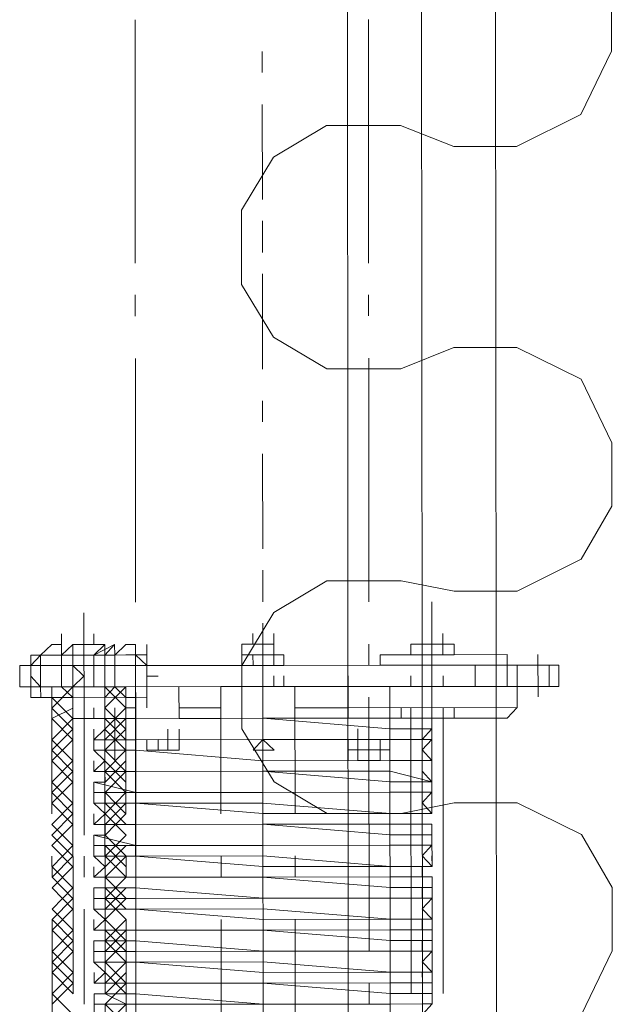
# Model space of a CAD drawing. Header units: inches. Extents: x -5850 to 5646, y 8947 to 13007.
# Tile 81 of 256: x -4414 to -4390, y 10699 to 10738. Entities that reach past the tile are written whole.
import ezdxf

# ---------------------------------------------------------------- set-up
doc = ezdxf.new("R2010")
doc.units = ezdxf.units.IN
doc.header["$MEASUREMENT"] = 0
doc.layers.add('at_Entity', color=7, linetype='Continuous')

msp = doc.modelspace()

# ---------------------------------------------------------------- linework, layer by layer
at = {"layer": 'at_Entity', "color": 1, "lineweight": 20}
for p, q in [((-4400.395, 10400.302), (-4401.375, 11498.12)), ((-4397.444, 10404.949), (-4398.42, 11498.122)), ((-4394.484, 10400.307), (-4395.464, 11498.125)), ((-4390.156, 10736.541), (-4390.158, 10739.073)), ((-4391.38, 10734.003), (-4390.156, 10736.541)), ((-4393.944, 10732.735), (-4391.38, 10734.003)), ((-4401.529, 10733.57), (-4403.647, 10732.302)), ((-4398.574, 10733.573), (-4401.529, 10733.57)), ((-4398.574, 10733.573), (-4396.454, 10732.732)), ((-4396.454, 10732.732), (-4393.944, 10732.735)), ((-4403.647, 10732.302), (-4404.928, 10730.193)), ((-4404.928, 10730.193), (-4404.925, 10727.232)), ((-4404.925, 10727.232), (-4403.641, 10725.125)), ((-4403.641, 10725.125), (-4401.52, 10723.856)), ((-4396.447, 10724.708), (-4398.565, 10723.858)), ((-4393.937, 10724.71), (-4396.447, 10724.708)), ((-4391.371, 10723.447), (-4393.937, 10724.71)), ((-4401.52, 10723.856), (-4398.565, 10723.858)), ((-4390.142, 10720.91), (-4391.371, 10723.447)), ((-4390.14, 10718.379), (-4390.142, 10720.91)), ((-4391.364, 10716.264), (-4390.14, 10718.379)), ((-4393.928, 10714.996), (-4391.364, 10716.264)), ((-4401.513, 10715.407), (-4403.631, 10714.14)), ((-4398.557, 10715.41), (-4401.513, 10715.407)), ((-4398.557, 10715.41), (-4396.438, 10714.994)), ((-4396.438, 10714.994), (-4393.928, 10714.996)), ((-4403.631, 10714.14), (-4404.911, 10712.031)), ((-4404.911, 10712.031), (-4404.909, 10709.493)), ((-4404.909, 10709.493), (-4403.625, 10707.381)), ((-4403.625, 10707.381), (-4401.504, 10706.117)), ((-4396.43, 10706.546), (-4398.549, 10706.12)), ((-4393.921, 10706.548), (-4396.43, 10706.546)), ((-4391.355, 10705.279), (-4393.921, 10706.548)), ((-4401.504, 10706.117), (-4398.549, 10706.12)), ((-4390.126, 10703.172), (-4391.355, 10705.279)), ((-4390.124, 10700.635), (-4390.126, 10703.172)), ((-4391.348, 10698.102), (-4390.124, 10700.635))]:
    msp.add_line(p, q, dxfattribs=at)
at = {"layer": 'at_Entity', "color": 7, "lineweight": 20}
for p, q in [((-4409.164, 10728.076), (-4409.172, 10737.79)), ((-4399.851, 10728.084), (-4399.86, 10737.798)), ((-4409.162, 10725.962), (-4409.163, 10726.81)), ((-4399.849, 10725.971), (-4399.85, 10726.818)), ((-4409.152, 10714.559), (-4409.16, 10724.273)), ((-4399.839, 10714.567), (-4399.848, 10724.281)), ((-4397.719, 10712.879), (-4397.719, 10713.303)), ((-4396.882, 10712.88), (-4396.882, 10713.304)), ((-4404.466, 10712.873), (-4404.466, 10713.297)), ((-4404.076, 10712.873), (-4404.076, 10713.297)), ((-4403.63, 10712.874), (-4403.63, 10713.298)), ((-4403.63, 10712.874), (-4403.63, 10713.298)), ((-4403.63, 10712.874), (-4403.63, 10713.298)), ((-4412.496, 10712.866), (-4412.942, 10712.442)), ((-4412.496, 10712.866), (-4412.106, 10712.866)), ((-4412.106, 10712.866), (-4412.105, 10712.443)), ((-4411.66, 10712.867), (-4410.377, 10712.868)), ((-4411.213, 10712.867), (-4411.66, 10712.867)), ((-4411.659, 10712.025), (-4411.66, 10712.867)), ((-4410.823, 10712.867), (-4411.213, 10712.867)), ((-4410.377, 10712.868), (-4410.377, 10712.444)), ((-4409.986, 10712.444), (-4409.541, 10712.869)), ((-4409.541, 10712.869), (-4409.15, 10712.869)), ((-4409.15, 10712.869), (-4409.15, 10712.445)), ((-4409.149, 10712.027), (-4409.15, 10712.869)), ((-4404.912, 10712.873), (-4403.63, 10712.874)), ((-4404.911, 10712.031), (-4404.912, 10712.873)), ((-4404.076, 10712.873), (-4404.466, 10712.873)), ((-4403.63, 10712.874), (-4404.076, 10712.873)), ((-4403.63, 10712.874), (-4404.076, 10712.873)), ((-4403.629, 10712.45), (-4403.63, 10712.874)), ((-4403.63, 10712.874), (-4403.629, 10712.45)), ((-4399.837, 10712.035), (-4399.838, 10712.877)), ((-4398.164, 10712.455), (-4398.165, 10712.879)), ((-4398.164, 10712.455), (-4398.165, 10712.879)), ((-4398.165, 10712.879), (-4397.719, 10712.879)), ((-4397.719, 10712.879), (-4397.328, 10712.88)), ((-4396.882, 10712.88), (-4397.719, 10712.879)), ((-4397.719, 10712.879), (-4396.882, 10712.88)), ((-4397.718, 10712.455), (-4397.719, 10712.879)), ((-4397.718, 10712.455), (-4397.719, 10712.879)), ((-4397.328, 10712.456), (-4397.328, 10712.88)), ((-4396.882, 10712.456), (-4396.882, 10712.88)), ((-4396.882, 10712.88), (-4396.436, 10712.88)), ((-4396.436, 10712.88), (-4396.436, 10712.457)), ((-4412.942, 10712.442), (-4413.332, 10712.441)), ((-4413.332, 10712.441), (-4413.331, 10711.176)), ((-4412.941, 10712.024), (-4412.942, 10712.442)), ((-4412.942, 10712.442), (-4412.496, 10712.442)), ((-4412.941, 10712.024), (-4412.942, 10712.442)), ((-4412.496, 10712.442), (-4411.659, 10712.443)), ((-4412.105, 10712.443), (-4411.659, 10712.443)), ((-4412.105, 10712.024), (-4412.105, 10712.443)), ((-4412.105, 10712.024), (-4412.105, 10712.443)), ((-4411.659, 10712.443), (-4410.377, 10712.444)), ((-4411.659, 10712.443), (-4411.659, 10712.025)), ((-4410.823, 10712.444), (-4410.822, 10712.025)), ((-4410.376, 10712.026), (-4410.377, 10712.444)), ((-4410.377, 10712.444), (-4409.986, 10712.444)), ((-4410.376, 10712.026), (-4410.377, 10712.444)), ((-4410.377, 10712.444), (-4410.376, 10712.026)), ((-4410.376, 10712.026), (-4410.377, 10712.444)), ((-4409.986, 10712.444), (-4409.54, 10712.445)), ((-4409.986, 10712.026), (-4409.986, 10712.444)), ((-4409.54, 10712.445), (-4409.15, 10712.445)), ((-4409.15, 10712.445), (-4408.704, 10712.446)), ((-4409.15, 10712.445), (-4408.703, 10712.027)), ((-4409.149, 10712.027), (-4409.15, 10712.445)), ((-4408.704, 10712.446), (-4408.703, 10712.027)), ((-4403.629, 10712.45), (-4404.912, 10712.449)), ((-4404.911, 10712.031), (-4404.912, 10712.449)), ((-4404.911, 10712.031), (-4404.912, 10712.449)), ((-4404.466, 10712.449), (-4404.465, 10712.031)), ((-4403.629, 10712.45), (-4403.629, 10712.032)), ((-4403.629, 10712.032), (-4403.629, 10712.45)), ((-4403.629, 10712.45), (-4403.239, 10712.45)), ((-4403.238, 10712.032), (-4403.239, 10712.45)), ((-4403.239, 10712.45), (-4403.238, 10712.032)), ((-4403.238, 10712.032), (-4403.239, 10712.45)), ((-4397.718, 10712.455), (-4399.391, 10712.454)), ((-4399.391, 10712.454), (-4399.391, 10712.036)), ((-4399.391, 10712.036), (-4399.391, 10712.454)), ((-4398.164, 10712.455), (-4397.718, 10712.455)), ((-4397.718, 10712.455), (-4396.436, 10712.457)), ((-4397.718, 10712.455), (-4397.328, 10712.456)), ((-4397.328, 10712.456), (-4397.718, 10712.455)), ((-4396.436, 10712.457), (-4397.328, 10712.456)), ((-4396.436, 10712.457), (-4397.328, 10712.456)), ((-4397.328, 10712.456), (-4397.327, 10712.037)), ((-4397.327, 10712.037), (-4397.328, 10712.456)), ((-4394.317, 10712.458), (-4396.436, 10712.457)), ((-4394.316, 10712.04), (-4394.317, 10712.458)), ((-4394.316, 10712.04), (-4394.317, 10712.458)), ((-4413.332, 10712.023), (-4413.778, 10712.023)), ((-4413.778, 10712.023), (-4413.777, 10711.175)), ((-4413.332, 10712.023), (-4412.941, 10712.024)), ((-4412.941, 10712.024), (-4413.332, 10712.023)), ((-4413.331, 10711.599), (-4413.332, 10712.023)), ((-4413.332, 10712.023), (-4413.331, 10711.176)), ((-4412.941, 10711.176), (-4412.941, 10712.024)), ((-4412.941, 10712.024), (-4412.941, 10711.176)), ((-4412.105, 10712.024), (-4412.941, 10712.024)), ((-4412.941, 10712.024), (-4412.941, 10711.176)), ((-4411.659, 10712.025), (-4412.105, 10712.024)), ((-4412.105, 10712.024), (-4411.659, 10712.025)), ((-4411.659, 10712.025), (-4410.376, 10712.026)), ((-4411.659, 10712.025), (-4410.376, 10712.026)), ((-4411.658, 10711.177), (-4411.659, 10712.025)), ((-4411.659, 10712.025), (-4411.658, 10711.177)), ((-4409.986, 10712.026), (-4410.822, 10712.025)), ((-4410.822, 10712.025), (-4410.822, 10711.178)), ((-4410.822, 10712.025), (-4410.822, 10711.178)), ((-4410.376, 10712.026), (-4409.986, 10712.026)), ((-4404.911, 10712.031), (-4409.986, 10712.026)), ((-4408.703, 10712.027), (-4409.149, 10712.027)), ((-4409.149, 10712.027), (-4409.149, 10711.179)), ((-4408.703, 10712.027), (-4408.703, 10711.604)), ((-4408.703, 10712.027), (-4408.703, 10711.18)), ((-4408.703, 10712.027), (-4408.703, 10711.18)), ((-4403.238, 10712.032), (-4404.911, 10712.031)), ((-4404.465, 10712.031), (-4404.911, 10712.031)), ((-4403.629, 10712.032), (-4404.465, 10712.031)), ((-4403.238, 10712.032), (-4403.629, 10712.032)), ((-4399.391, 10712.036), (-4403.238, 10712.032)), ((-4399.391, 10712.036), (-4398.164, 10712.037)), ((-4398.164, 10712.037), (-4397.327, 10712.037)), ((-4396.045, 10712.039), (-4397.327, 10712.037)), ((-4395.599, 10712.039), (-4397.327, 10712.037)), ((-4395.599, 10712.039), (-4396.045, 10712.039)), ((-4395.598, 10711.191), (-4395.599, 10712.039)), ((-4395.599, 10712.039), (-4395.208, 10712.039)), ((-4394.762, 10712.04), (-4395.208, 10712.039)), ((-4394.762, 10711.192), (-4394.762, 10712.04)), ((-4394.762, 10712.04), (-4394.316, 10712.04)), ((-4393.089, 10712.041), (-4394.316, 10712.04)), ((-4393.925, 10711.193), (-4393.926, 10712.041)), ((-4392.253, 10712.042), (-4393.089, 10712.041)), ((-4392.643, 10711.194), (-4392.643, 10712.042)), ((-4392.252, 10711.194), (-4392.253, 10712.042)), ((-4412.941, 10711.176), (-4413.331, 10711.599)), ((-4412.104, 10711.177), (-4412.105, 10711.6)), ((-4412.104, 10711.177), (-4412.105, 10711.6)), ((-4412.104, 10711.177), (-4412.105, 10711.6)), ((-4411.658, 10711.177), (-4411.658, 10711.601)), ((-4410.822, 10711.178), (-4410.822, 10711.602)), ((-4410.376, 10711.178), (-4410.376, 10711.602)), ((-4410.376, 10711.178), (-4410.376, 10711.602)), ((-4410.376, 10711.178), (-4410.376, 10711.602)), ((-4410.376, 10711.178), (-4410.376, 10711.602)), ((-4408.703, 10711.18), (-4408.703, 10711.604)), ((-4408.703, 10711.604), (-4408.257, 10711.604)), ((-4408.257, 10711.604), (-4408.703, 10711.604)), ((-4408.703, 10711.604), (-4408.703, 10711.18)), ((-4408.703, 10711.18), (-4408.703, 10711.604)), ((-4404.911, 10711.183), (-4404.911, 10711.607)), ((-4404.911, 10711.183), (-4404.911, 10711.607)), ((-4403.628, 10711.184), (-4403.628, 10711.608)), ((-4403.628, 10711.184), (-4403.628, 10711.608)), ((-4403.238, 10711.185), (-4403.238, 10711.608)), ((-4400.673, 10711.187), (-4400.673, 10711.611)), ((-4400.673, 10711.187), (-4400.673, 10711.611)), ((-4398.163, 10711.189), (-4398.164, 10711.613)), ((-4397.327, 10711.19), (-4397.327, 10711.614)), ((-4396.881, 10711.19), (-4396.881, 10711.614)), ((-4413.331, 10711.176), (-4413.777, 10711.175)), ((-4413.331, 10711.176), (-4413.331, 10710.752)), ((-4412.941, 10711.176), (-4413.331, 10711.176)), ((-4412.104, 10711.177), (-4412.941, 10711.176)), ((-4412.941, 10711.176), (-4412.94, 10710.752)), ((-4412.94, 10710.752), (-4412.941, 10711.176)), ((-4411.658, 10711.177), (-4412.495, 10711.176)), ((-4412.49, 10706.107), (-4412.495, 10711.176)), ((-4411.658, 10711.177), (-4412.104, 10711.177)), ((-4411.658, 10711.177), (-4412.104, 10711.177)), ((-4411.658, 10711.177), (-4412.104, 10711.177)), ((-4411.658, 10711.177), (-4410.822, 10711.178)), ((-4411.658, 10711.177), (-4411.657, 10709.911)), ((-4411.658, 10711.177), (-4411.657, 10709.911)), ((-4411.657, 10709.911), (-4411.658, 10711.177)), ((-4410.822, 10711.178), (-4410.376, 10711.178)), ((-4409.985, 10711.179), (-4410.376, 10711.178)), ((-4410.376, 10711.178), (-4409.985, 10711.179)), ((-4409.985, 10711.179), (-4410.376, 10711.178)), ((-4410.376, 10711.178), (-4410.374, 10709.912)), ((-4410.376, 10711.178), (-4410.374, 10709.912)), ((-4410.376, 10711.178), (-4410.374, 10709.912)), ((-4409.985, 10711.179), (-4409.539, 10711.179)), ((-4409.539, 10711.179), (-4409.985, 10711.179)), ((-4404.465, 10711.183), (-4409.539, 10711.179)), ((-4409.535, 10706.11), (-4409.539, 10711.179)), ((-4409.149, 10711.179), (-4404.074, 10711.184)), ((-4409.124, 10683.303), (-4409.149, 10711.179)), ((-4409.148, 10709.913), (-4409.149, 10711.179)), ((-4409.148, 10710.755), (-4409.149, 10711.179)), ((-4408.703, 10711.18), (-4408.702, 10710.756)), ((-4408.702, 10710.756), (-4408.703, 10711.18)), ((-4405.301, 10711.183), (-4407.42, 10711.181)), ((-4407.42, 10711.181), (-4404.911, 10711.183)), ((-4407.42, 10711.181), (-4407.419, 10709.915)), ((-4405.747, 10711.182), (-4405.301, 10711.183)), ((-4405.743, 10706.113), (-4405.747, 10711.182)), ((-4405.301, 10711.183), (-4403.238, 10711.185)), ((-4405.301, 10711.183), (-4404.911, 10711.183)), ((-4404.911, 10711.183), (-4403.238, 10711.185)), ((-4404.465, 10711.183), (-4399.39, 10711.188)), ((-4404.074, 10711.184), (-4403.628, 10711.184)), ((-4399, 10711.188), (-4403.628, 10711.184)), ((-4400.673, 10711.187), (-4403.628, 10711.184)), ((-4403.238, 10711.185), (-4403.628, 10711.184)), ((-4403.238, 10711.185), (-4400.673, 10711.187)), ((-4403.238, 10711.185), (-4402.792, 10711.185)), ((-4402.787, 10706.116), (-4402.792, 10711.185)), ((-4393.925, 10711.193), (-4400.673, 10711.187)), ((-4399, 10711.188), (-4400.673, 10711.187)), ((-4400.672, 10710.339), (-4400.673, 10711.187)), ((-4398.163, 10711.189), (-4399.39, 10711.188)), ((-4394.315, 10711.193), (-4399, 10711.188)), ((-4399, 10711.188), (-4398.999, 10709.923)), ((-4398.975, 10683.312), (-4399, 10711.188)), ((-4398.554, 10711.189), (-4396.434, 10711.191)), ((-4398.554, 10711.189), (-4396.434, 10711.191)), ((-4397.327, 10711.19), (-4398.163, 10711.189)), ((-4396.044, 10711.191), (-4397.327, 10711.19)), ((-4397.327, 10711.19), (-4395.598, 10711.191)), ((-4395.598, 10711.191), (-4396.044, 10711.191)), ((-4395.208, 10711.192), (-4395.598, 10711.191)), ((-4394.762, 10711.192), (-4395.208, 10711.192)), ((-4394.315, 10711.193), (-4394.762, 10711.192)), ((-4393.089, 10711.194), (-4394.315, 10711.193)), ((-4394.315, 10711.193), (-4393.925, 10711.193)), ((-4393.924, 10710.345), (-4393.925, 10711.193)), ((-4392.252, 10711.194), (-4393.089, 10711.194)), ((-4413.331, 10710.752), (-4412.94, 10710.752)), ((-4412.494, 10710.753), (-4412.94, 10710.752)), ((-4412.494, 10710.753), (-4412.94, 10710.752)), ((-4412.494, 10710.329), (-4412.494, 10710.753)), ((-4409.148, 10710.755), (-4409.539, 10710.755)), ((-4408.702, 10710.756), (-4409.148, 10710.755)), ((-4409.148, 10710.755), (-4409.148, 10710.332)), ((-4409.139, 10700.618), (-4409.148, 10710.755)), ((-4400.672, 10710.339), (-4400.672, 10710.763)), ((-4399.827, 10700.626), (-4399.836, 10710.764)), ((-4411.657, 10709.911), (-4411.657, 10710.329)), ((-4411.657, 10709.911), (-4411.657, 10710.329)), ((-4411.657, 10709.911), (-4411.657, 10710.329)), ((-4411.657, 10709.911), (-4411.657, 10710.329)), ((-4411.657, 10709.911), (-4411.657, 10710.329)), ((-4411.657, 10709.911), (-4411.657, 10710.329)), ((-4410.821, 10709.912), (-4410.821, 10710.33)), ((-4410.821, 10709.912), (-4410.821, 10710.33)), ((-4410.374, 10709.912), (-4410.375, 10710.331)), ((-4410.374, 10709.912), (-4410.375, 10710.331)), ((-4410.374, 10709.912), (-4410.375, 10710.331)), ((-4410.374, 10709.912), (-4410.375, 10710.331)), ((-4410.374, 10709.912), (-4410.375, 10710.331)), ((-4410.374, 10709.912), (-4410.375, 10710.331)), ((-4409.984, 10709.913), (-4409.984, 10710.331)), ((-4409.984, 10709.913), (-4409.984, 10710.331)), ((-4409.148, 10710.332), (-4409.538, 10710.331)), ((-4409.538, 10709.913), (-4409.538, 10710.331)), ((-4409.538, 10709.913), (-4409.538, 10710.331)), ((-4409.148, 10709.913), (-4409.148, 10710.332)), ((-4407.419, 10710.333), (-4405.746, 10710.335)), ((-4402.791, 10710.337), (-4400.672, 10710.339)), ((-4393.924, 10710.345), (-4400.672, 10710.339)), ((-4400.672, 10710.339), (-4400.671, 10709.921)), ((-4400.672, 10710.339), (-4400.671, 10709.921)), ((-4398.999, 10709.923), (-4398.999, 10710.341)), ((-4398.552, 10709.923), (-4398.553, 10710.341)), ((-4398.162, 10709.923), (-4398.162, 10710.342)), ((-4396.879, 10709.924), (-4396.88, 10710.343)), ((-4396.879, 10709.924), (-4396.88, 10710.343)), ((-4396.433, 10709.925), (-4396.434, 10710.343)), ((-4394.314, 10709.927), (-4393.924, 10710.345)), ((-4411.657, 10709.911), (-4410.374, 10709.912)), ((-4410.374, 10709.912), (-4411.657, 10709.911)), ((-4411.647, 10698.926), (-4411.657, 10709.911)), ((-4411.647, 10698.926), (-4411.657, 10709.911)), ((-4409.984, 10709.913), (-4410.821, 10709.912)), ((-4409.984, 10709.913), (-4410.821, 10709.912)), ((-4409.984, 10709.913), (-4410.821, 10709.912)), ((-4410.374, 10709.912), (-4410.821, 10709.912)), ((-4410.374, 10709.912), (-4410.365, 10698.927)), ((-4410.374, 10709.912), (-4410.365, 10698.927)), ((-4410.374, 10709.489), (-4410.374, 10709.912)), ((-4409.984, 10709.913), (-4409.983, 10709.065)), ((-4409.983, 10709.065), (-4409.984, 10709.913)), ((-4409.538, 10709.913), (-4409.984, 10709.913)), ((-4409.538, 10709.913), (-4409.984, 10709.913)), ((-4409.984, 10709.913), (-4409.538, 10709.913)), ((-4409.538, 10709.913), (-4409.148, 10709.913)), ((-4409.148, 10709.913), (-4409.538, 10709.913)), ((-4409.538, 10709.913), (-4409.537, 10709.065)), ((-4409.538, 10709.913), (-4409.537, 10709.065)), ((-4409.538, 10709.913), (-4409.148, 10709.913)), ((-4409.148, 10709.913), (-4404.073, 10709.918)), ((-4409.148, 10709.913), (-4404.073, 10709.918)), ((-4404.073, 10709.918), (-4409.148, 10709.913)), ((-4407.419, 10709.915), (-4405.746, 10709.916)), ((-4398.999, 10709.923), (-4404.073, 10709.918)), ((-4404.073, 10709.918), (-4398.998, 10709.499)), ((-4398.998, 10709.499), (-4404.073, 10709.918)), ((-4400.671, 10709.921), (-4402.79, 10709.919)), ((-4400.671, 10709.921), (-4398.552, 10709.923)), ((-4397.716, 10709.924), (-4398.999, 10709.923)), ((-4398.552, 10709.923), (-4397.326, 10709.924)), ((-4398.162, 10709.923), (-4398.552, 10709.923)), ((-4398.162, 10709.923), (-4398.552, 10709.923)), ((-4398.162, 10709.923), (-4396.433, 10709.925)), ((-4398.162, 10709.923), (-4396.879, 10709.924)), ((-4398.152, 10698.938), (-4398.162, 10709.923)), ((-4397.716, 10709.924), (-4397.326, 10709.924)), ((-4397.326, 10709.924), (-4394.314, 10709.927)), ((-4397.325, 10709.5), (-4397.326, 10709.924)), ((-4397.326, 10709.924), (-4397.325, 10709.5)), ((-4396.433, 10709.925), (-4396.879, 10709.924)), ((-4396.879, 10709.924), (-4396.87, 10698.939)), ((-4410.82, 10709.064), (-4410.374, 10709.489)), ((-4410.82, 10709.064), (-4410.82, 10709.488)), ((-4409.983, 10709.065), (-4409.984, 10709.489)), ((-4409.983, 10709.065), (-4409.984, 10709.489)), ((-4409.983, 10709.065), (-4409.984, 10709.489)), ((-4409.983, 10709.065), (-4409.984, 10709.489)), ((-4409.537, 10709.065), (-4409.538, 10709.489)), ((-4409.537, 10709.065), (-4409.538, 10709.489)), ((-4409.537, 10709.065), (-4409.538, 10709.489)), ((-4409.537, 10709.065), (-4409.538, 10709.489)), ((-4407.864, 10709.067), (-4407.865, 10709.491)), ((-4407.864, 10709.067), (-4407.865, 10709.491)), ((-4407.418, 10709.067), (-4407.419, 10709.491)), ((-4407.418, 10709.067), (-4407.419, 10709.491)), ((-4407.418, 10709.067), (-4407.419, 10709.491)), ((-4400.28, 10709.074), (-4400.281, 10709.498)), ((-4398.998, 10709.499), (-4397.325, 10709.5)), ((-4397.325, 10709.5), (-4398.998, 10709.499)), ((-4397.325, 10709.5), (-4397.715, 10709.076)), ((-4397.325, 10709.076), (-4397.325, 10709.5)), ((-4409.983, 10709.065), (-4410.82, 10709.064)), ((-4410.82, 10709.064), (-4409.983, 10709.065)), ((-4410.374, 10709.065), (-4410.82, 10709.064)), ((-4410.819, 10708.646), (-4410.82, 10709.064)), ((-4410.373, 10708.647), (-4410.374, 10709.065)), ((-4409.537, 10709.065), (-4409.983, 10709.065)), ((-4409.983, 10709.065), (-4409.983, 10708.647)), ((-4409.983, 10709.065), (-4409.537, 10709.065)), ((-4409.537, 10709.065), (-4409.147, 10709.066)), ((-4409.147, 10709.066), (-4409.537, 10709.065)), ((-4409.537, 10708.647), (-4409.537, 10709.065)), ((-4409.147, 10709.066), (-4404.072, 10709.07)), ((-4404.072, 10709.07), (-4409.147, 10709.066)), ((-4407.418, 10709.067), (-4408.701, 10709.066)), ((-4408.701, 10709.066), (-4407.418, 10709.067)), ((-4408.701, 10709.066), (-4408.255, 10709.067)), ((-4408.7, 10708.648), (-4408.701, 10709.066)), ((-4408.255, 10709.067), (-4408.254, 10708.648)), ((-4407.864, 10709.067), (-4407.864, 10708.649)), ((-4407.864, 10709.067), (-4407.864, 10708.649)), ((-4407.864, 10708.649), (-4407.864, 10709.067)), ((-4407.864, 10708.649), (-4407.864, 10709.067)), ((-4407.418, 10709.067), (-4407.418, 10708.649)), ((-4407.418, 10708.649), (-4407.418, 10709.067)), ((-4407.418, 10709.067), (-4407.418, 10708.649)), ((-4407.418, 10708.649), (-4407.418, 10709.067)), ((-4404.072, 10709.07), (-4404.462, 10708.652)), ((-4404.072, 10709.07), (-4398.998, 10709.075)), ((-4398.998, 10709.075), (-4404.072, 10709.07)), ((-4403.626, 10708.653), (-4404.072, 10709.07)), ((-4400.671, 10709.073), (-4400.67, 10708.231)), ((-4400.671, 10709.073), (-4400.67, 10708.231)), ((-4399.388, 10709.075), (-4400.28, 10709.074)), ((-4399.388, 10709.075), (-4400.28, 10709.074)), ((-4400.28, 10708.656), (-4400.28, 10709.074)), ((-4400.28, 10709.074), (-4400.28, 10708.232)), ((-4400.28, 10708.656), (-4400.28, 10709.074)), ((-4400.28, 10708.656), (-4400.28, 10709.074)), ((-4400.28, 10708.656), (-4400.28, 10709.074)), ((-4400.28, 10708.656), (-4400.28, 10709.074)), ((-4400.28, 10708.656), (-4400.28, 10709.074)), ((-4399.388, 10708.656), (-4399.388, 10709.075)), ((-4399.388, 10708.656), (-4399.388, 10709.075)), ((-4398.998, 10709.075), (-4397.325, 10709.076)), ((-4397.325, 10709.076), (-4398.998, 10709.075)), ((-4397.715, 10709.076), (-4397.325, 10709.076)), ((-4397.325, 10709.076), (-4397.715, 10708.658)), ((-4409.146, 10708.648), (-4410.819, 10708.646)), ((-4410.819, 10708.646), (-4409.983, 10708.647)), ((-4410.819, 10708.646), (-4410.373, 10708.647)), ((-4410.373, 10708.223), (-4410.819, 10708.646)), ((-4409.983, 10708.647), (-4409.537, 10708.647)), ((-4409.537, 10708.647), (-4409.146, 10708.648)), ((-4409.146, 10708.648), (-4404.072, 10708.228)), ((-4404.072, 10708.228), (-4409.146, 10708.648)), ((-4407.418, 10708.649), (-4408.7, 10708.648)), ((-4408.7, 10708.648), (-4407.418, 10708.649)), ((-4408.254, 10708.648), (-4408.7, 10708.648)), ((-4404.462, 10708.652), (-4403.626, 10708.653)), ((-4400.28, 10708.656), (-4400.28, 10708.232)), ((-4399.388, 10708.656), (-4399.834, 10708.656)), ((-4399.834, 10708.656), (-4399.388, 10708.656)), ((-4399.388, 10708.656), (-4399.387, 10708.233)), ((-4399.387, 10708.233), (-4399.388, 10708.656)), ((-4397.715, 10708.658), (-4397.324, 10708.234)), ((-4397.324, 10708.234), (-4397.324, 10708.658)), ((-4410.819, 10707.799), (-4410.373, 10708.223)), ((-4410.819, 10707.799), (-4410.819, 10708.222)), ((-4404.072, 10708.228), (-4398.997, 10708.233)), ((-4398.997, 10708.233), (-4404.072, 10708.228)), ((-4399.387, 10708.233), (-4400.28, 10708.232)), ((-4399.387, 10708.233), (-4400.28, 10708.232)), ((-4398.997, 10708.233), (-4397.324, 10708.234)), ((-4397.324, 10708.234), (-4398.997, 10708.233)), ((-4397.324, 10708.234), (-4397.714, 10708.234)), ((-4397.714, 10708.234), (-4397.714, 10707.81)), ((-4409.146, 10707.8), (-4404.071, 10707.805)), ((-4409.146, 10707.8), (-4404.071, 10707.805)), ((-4398.997, 10707.809), (-4404.071, 10707.805)), ((-4404.071, 10707.805), (-4398.996, 10707.385)), ((-4398.997, 10707.809), (-4397.323, 10707.387)), ((-4397.714, 10707.81), (-4397.323, 10707.387)), ((-4397.323, 10707.387), (-4397.324, 10707.811)), ((-4410.819, 10707.799), (-4409.146, 10707.8)), ((-4409.146, 10707.8), (-4410.819, 10707.799)), ((-4410.373, 10707.799), (-4410.819, 10707.799)), ((-4410.372, 10707.375), (-4410.373, 10707.799)), ((-4410.818, 10707.375), (-4409.145, 10706.958)), ((-4410.818, 10707.375), (-4410.818, 10706.956)), ((-4410.818, 10707.375), (-4410.372, 10707.375)), ((-4397.323, 10707.387), (-4398.996, 10707.385)), ((-4397.323, 10707.387), (-4397.714, 10707.386)), ((-4397.714, 10707.386), (-4397.713, 10706.968)), ((-4397.323, 10706.969), (-4397.323, 10707.387)), ((-4409.145, 10706.958), (-4410.818, 10706.956)), ((-4410.372, 10706.957), (-4410.818, 10706.956)), ((-4410.817, 10706.533), (-4410.818, 10706.956)), ((-4410.371, 10706.533), (-4410.372, 10706.957)), ((-4409.145, 10706.958), (-4404.07, 10706.962)), ((-4404.07, 10706.962), (-4409.145, 10706.958)), ((-4404.07, 10706.962), (-4398.996, 10706.967)), ((-4398.996, 10706.967), (-4404.07, 10706.962)), ((-4398.996, 10706.967), (-4397.323, 10706.969)), ((-4397.323, 10706.969), (-4398.996, 10706.967)), ((-4397.713, 10706.968), (-4397.323, 10706.969)), ((-4397.323, 10706.969), (-4397.713, 10706.544)), ((-4410.817, 10706.533), (-4409.145, 10706.534)), ((-4409.145, 10706.534), (-4410.817, 10706.533)), ((-4410.817, 10706.533), (-4410.371, 10706.533)), ((-4410.371, 10706.109), (-4410.817, 10706.533)), ((-4409.145, 10706.534), (-4404.07, 10706.539)), ((-4409.145, 10706.534), (-4404.07, 10706.115)), ((-4404.07, 10706.539), (-4398.995, 10706.119)), ((-4397.713, 10706.544), (-4397.322, 10706.121)), ((-4397.322, 10706.121), (-4397.323, 10706.545)), ((-4410.817, 10705.685), (-4410.817, 10706.109)), ((-4410.817, 10705.685), (-4410.371, 10706.109)), ((-4398.995, 10706.119), (-4404.07, 10706.115)), ((-4398.995, 10706.119), (-4397.322, 10706.121)), ((-4397.322, 10706.121), (-4398.995, 10706.119)), ((-4397.322, 10706.121), (-4397.713, 10706.121)), ((-4397.713, 10706.121), (-4397.712, 10705.697)), ((-4410.817, 10705.685), (-4409.144, 10705.687)), ((-4409.144, 10705.687), (-4410.817, 10705.685)), ((-4410.371, 10705.685), (-4410.817, 10705.685)), ((-4410.37, 10705.262), (-4410.371, 10705.685)), ((-4409.144, 10705.687), (-4404.069, 10705.691)), ((-4404.069, 10705.691), (-4409.144, 10705.687)), ((-4398.995, 10705.696), (-4404.069, 10705.691)), ((-4404.069, 10705.691), (-4398.994, 10705.272)), ((-4398.995, 10705.696), (-4397.322, 10705.697)), ((-4397.712, 10705.697), (-4397.322, 10705.697)), ((-4397.321, 10705.273), (-4397.322, 10705.697)), ((-4410.816, 10705.261), (-4410.37, 10705.262)), ((-4410.816, 10705.261), (-4409.143, 10704.844)), ((-4410.816, 10705.261), (-4410.816, 10704.843)), ((-4398.994, 10705.272), (-4397.321, 10705.273)), ((-4397.321, 10705.273), (-4397.712, 10705.273)), ((-4397.712, 10705.273), (-4397.711, 10704.855)), ((-4397.321, 10704.855), (-4397.321, 10705.273)), ((-4409.143, 10704.844), (-4410.816, 10704.843)), ((-4410.816, 10704.419), (-4410.816, 10704.843)), ((-4410.37, 10704.843), (-4410.816, 10704.843)), ((-4410.369, 10704.42), (-4410.37, 10704.843)), ((-4409.143, 10704.844), (-4404.069, 10704.849)), ((-4404.069, 10704.849), (-4409.143, 10704.844)), ((-4404.069, 10704.849), (-4398.994, 10704.854)), ((-4398.994, 10704.854), (-4404.069, 10704.849)), ((-4398.994, 10704.854), (-4397.321, 10704.855)), ((-4397.321, 10704.855), (-4398.994, 10704.854)), ((-4397.711, 10704.855), (-4397.321, 10704.855)), ((-4397.321, 10704.855), (-4397.711, 10704.431)), ((-4412.488, 10703.576), (-4412.489, 10704.418)), ((-4410.816, 10704.419), (-4409.143, 10704.421)), ((-4409.143, 10704.421), (-4410.816, 10704.419)), ((-4410.816, 10704.419), (-4410.369, 10704.42)), ((-4410.369, 10703.996), (-4410.816, 10704.419)), ((-4409.532, 10703.578), (-4409.533, 10704.42)), ((-4404.068, 10704.425), (-4409.143, 10704.421)), ((-4409.143, 10704.421), (-4404.068, 10704.001)), ((-4405.74, 10703.582), (-4405.741, 10704.424)), ((-4404.068, 10704.425), (-4398.993, 10704.006)), ((-4402.785, 10703.584), (-4402.786, 10704.426)), ((-4397.711, 10704.431), (-4397.32, 10704.007)), ((-4397.32, 10704.007), (-4397.321, 10704.431)), ((-4410.815, 10703.577), (-4410.369, 10703.996)), ((-4410.815, 10703.577), (-4410.815, 10703.995)), ((-4398.993, 10704.006), (-4404.068, 10704.001)), ((-4398.993, 10704.006), (-4397.32, 10704.007)), ((-4397.32, 10704.007), (-4398.993, 10704.006)), ((-4397.32, 10704.007), (-4397.711, 10704.007)), ((-4397.711, 10704.007), (-4397.71, 10703.589)), ((-4410.815, 10703.577), (-4409.142, 10703.579)), ((-4409.142, 10703.579), (-4410.815, 10703.577)), ((-4410.369, 10703.578), (-4410.815, 10703.577)), ((-4410.368, 10703.154), (-4410.369, 10703.578)), ((-4409.142, 10703.579), (-4404.067, 10703.583)), ((-4409.142, 10703.579), (-4404.067, 10703.583)), ((-4398.993, 10703.588), (-4404.067, 10703.583)), ((-4404.067, 10703.583), (-4398.992, 10703.164)), ((-4398.993, 10703.588), (-4397.32, 10703.589)), ((-4397.71, 10703.589), (-4397.32, 10703.589)), ((-4397.32, 10703.165), (-4397.32, 10703.589)), ((-4410.814, 10703.153), (-4409.142, 10703.155)), ((-4410.814, 10703.153), (-4410.368, 10703.154)), ((-4410.814, 10703.153), (-4410.814, 10702.73)), ((-4409.142, 10703.155), (-4404.067, 10702.736)), ((-4398.992, 10703.164), (-4397.32, 10703.165)), ((-4397.32, 10703.165), (-4397.71, 10703.165)), ((-4397.71, 10703.165), (-4397.71, 10702.741)), ((-4397.319, 10702.742), (-4397.32, 10703.165)), ((-4410.814, 10702.73), (-4409.141, 10702.731)), ((-4410.814, 10702.306), (-4410.814, 10702.73)), ((-4410.368, 10702.73), (-4410.814, 10702.73)), ((-4410.368, 10702.306), (-4410.368, 10702.73)), ((-4404.067, 10702.736), (-4409.141, 10702.731)), ((-4404.067, 10702.736), (-4398.992, 10702.74)), ((-4398.992, 10702.74), (-4404.067, 10702.736)), ((-4398.992, 10702.74), (-4397.319, 10702.742)), ((-4397.319, 10702.742), (-4398.992, 10702.74)), ((-4397.71, 10702.741), (-4397.319, 10702.742)), ((-4397.319, 10702.742), (-4397.709, 10702.317)), ((-4410.814, 10702.306), (-4409.141, 10702.307)), ((-4409.141, 10702.307), (-4410.814, 10702.306)), ((-4410.814, 10702.306), (-4410.368, 10702.306)), ((-4410.367, 10701.888), (-4410.814, 10702.306)), ((-4404.066, 10702.312), (-4409.141, 10702.307)), ((-4409.141, 10702.307), (-4404.066, 10701.894)), ((-4404.066, 10702.312), (-4398.991, 10701.898)), ((-4397.709, 10702.317), (-4397.318, 10701.9)), ((-4397.318, 10701.9), (-4397.319, 10702.318)), ((-4412.478, 10692.166), (-4412.486, 10701.886)), ((-4410.813, 10701.464), (-4410.813, 10701.888)), ((-4410.813, 10701.464), (-4410.367, 10701.888)), ((-4409.522, 10692.169), (-4409.531, 10701.889)), ((-4405.73, 10692.172), (-4405.739, 10701.892)), ((-4398.991, 10701.898), (-4404.066, 10701.894)), ((-4402.775, 10692.175), (-4402.783, 10701.895)), ((-4398.991, 10701.898), (-4397.318, 10701.9)), ((-4397.318, 10701.9), (-4398.991, 10701.898)), ((-4397.318, 10701.9), (-4397.709, 10701.899)), ((-4397.709, 10701.899), (-4397.708, 10701.475)), ((-4410.813, 10701.464), (-4409.14, 10701.465)), ((-4409.14, 10701.465), (-4410.813, 10701.464)), ((-4410.367, 10701.464), (-4410.813, 10701.464)), ((-4410.366, 10701.04), (-4410.367, 10701.464)), ((-4409.14, 10701.465), (-4404.066, 10701.47)), ((-4404.066, 10701.47), (-4409.14, 10701.465)), ((-4398.991, 10701.474), (-4404.066, 10701.47)), ((-4404.066, 10701.47), (-4398.991, 10701.05)), ((-4398.991, 10701.474), (-4397.318, 10701.476)), ((-4397.708, 10701.475), (-4397.318, 10701.476)), ((-4397.318, 10701.052), (-4397.318, 10701.476)), ((-4410.813, 10701.04), (-4409.14, 10701.041)), ((-4410.813, 10701.04), (-4410.812, 10700.616)), ((-4410.813, 10701.04), (-4410.366, 10701.04)), ((-4409.14, 10701.041), (-4404.065, 10700.622)), ((-4398.991, 10701.05), (-4397.318, 10701.052)), ((-4397.318, 10701.052), (-4397.708, 10701.052)), ((-4397.708, 10701.052), (-4397.708, 10700.628)), ((-4397.317, 10700.628), (-4397.318, 10701.052)), ((-4410.812, 10700.616), (-4409.139, 10700.618)), ((-4410.812, 10700.192), (-4410.812, 10700.616)), ((-4410.366, 10700.616), (-4410.812, 10700.616)), ((-4410.366, 10700.193), (-4410.366, 10700.616)), ((-4409.139, 10700.618), (-4404.065, 10700.622)), ((-4404.065, 10700.622), (-4398.99, 10700.627)), ((-4398.99, 10700.627), (-4404.065, 10700.622)), ((-4398.99, 10700.627), (-4397.317, 10700.628)), ((-4397.317, 10700.628), (-4398.99, 10700.627)), ((-4397.708, 10700.628), (-4397.317, 10700.628)), ((-4397.317, 10700.628), (-4397.707, 10700.204)), ((-4410.812, 10700.192), (-4409.139, 10700.194)), ((-4409.139, 10700.194), (-4410.812, 10700.192)), ((-4410.812, 10700.192), (-4410.366, 10700.193)), ((-4410.365, 10699.774), (-4410.812, 10700.192)), ((-4409.139, 10700.194), (-4404.064, 10700.198)), ((-4409.139, 10700.194), (-4404.064, 10699.78)), ((-4404.064, 10700.198), (-4398.989, 10699.785)), ((-4397.707, 10700.204), (-4397.317, 10699.786)), ((-4397.317, 10699.786), (-4397.317, 10700.204)), ((-4410.811, 10699.35), (-4410.811, 10699.774)), ((-4410.811, 10699.35), (-4410.365, 10699.774)), ((-4398.989, 10699.785), (-4404.064, 10699.78)), ((-4398.989, 10699.785), (-4397.317, 10699.786)), ((-4397.317, 10699.786), (-4398.989, 10699.785)), ((-4397.317, 10699.786), (-4397.707, 10699.786)), ((-4397.707, 10699.786), (-4397.706, 10699.362)), ((-4410.811, 10699.35), (-4409.138, 10699.352)), ((-4409.138, 10699.352), (-4410.811, 10699.35)), ((-4410.365, 10699.351), (-4410.811, 10699.35)), ((-4410.365, 10698.927), (-4410.365, 10699.351)), ((-4409.138, 10699.352), (-4404.064, 10699.356)), ((-4409.138, 10699.352), (-4404.064, 10699.356)), ((-4409.137, 10698.51), (-4409.138, 10699.352)), ((-4398.989, 10699.361), (-4404.064, 10699.356)), ((-4404.064, 10699.356), (-4398.989, 10698.937)), ((-4399.825, 10698.518), (-4399.826, 10699.36)), ((-4398.989, 10699.361), (-4397.316, 10699.362)), ((-4397.706, 10699.362), (-4397.316, 10699.362)), ((-4397.316, 10698.938), (-4397.316, 10699.362)), ((-4410.811, 10698.926), (-4409.138, 10698.928)), ((-4410.811, 10698.926), (-4410.365, 10698.927)), ((-4410.811, 10698.926), (-4410.81, 10698.508)), ((-4409.138, 10698.928), (-4404.063, 10698.514)), ((-4398.989, 10698.937), (-4397.316, 10698.938)), ((-4397.316, 10698.938), (-4397.706, 10698.938)), ((-4397.706, 10698.938), (-4397.706, 10698.52)), ((-4397.315, 10698.52), (-4397.316, 10698.938)), ((-4410.81, 10698.508), (-4409.137, 10698.51)), ((-4410.364, 10698.509), (-4410.81, 10698.508)), ((-4410.81, 10698.084), (-4410.81, 10698.508)), ((-4410.364, 10698.085), (-4410.364, 10698.509)), ((-4409.137, 10698.51), (-4404.063, 10698.514)), ((-4404.063, 10698.514), (-4398.988, 10698.519)), ((-4398.988, 10698.519), (-4404.063, 10698.514)), ((-4398.988, 10698.519), (-4397.315, 10698.52)), ((-4397.315, 10698.52), (-4398.988, 10698.519)), ((-4397.706, 10698.52), (-4397.315, 10698.52)), ((-4397.315, 10698.52), (-4397.705, 10698.096))]:
    msp.add_line(p, q, dxfattribs=at)
at = {"layer": 'at_Entity', "color": 3, "lineweight": 20}
for p, q in [((-4404.097, 10736.529), (-4404.096, 10735.681)), ((-4404.095, 10734.415), (-4404.092, 10730.612)), ((-4404.091, 10729.77), (-4404.09, 10728.504)), ((-4404.089, 10727.657), (-4404.085, 10723.853)), ((-4404.084, 10722.588), (-4404.084, 10721.746)), ((-4404.082, 10720.474), (-4404.079, 10716.677)), ((-4404.078, 10715.829), (-4404.077, 10714.563)), ((-4397.33, 10714.569), (-4397.327, 10711.614)), ((-4411.215, 10714.133), (-4411.21, 10709.488)), ((-4404.076, 10713.721), (-4404.073, 10709.494)), ((-4412.106, 10712.866), (-4412.106, 10713.29)), ((-4411.213, 10712.867), (-4411.214, 10713.291)), ((-4410.823, 10712.867), (-4410.824, 10713.291)), ((-4404.466, 10712.873), (-4404.466, 10713.297)), ((-4404.076, 10712.873), (-4404.076, 10713.297)), ((-4404.076, 10713.297), (-4404.075, 10711.608)), ((-4403.63, 10712.874), (-4403.63, 10713.298)), ((-4412.105, 10712.443), (-4411.66, 10712.867)), ((-4411.66, 10712.867), (-4412.105, 10712.443)), ((-4411.659, 10712.443), (-4411.66, 10712.867)), ((-4410.377, 10712.868), (-4410.823, 10712.444)), ((-4410.823, 10712.444), (-4409.987, 10712.868)), ((-4409.987, 10712.868), (-4410.377, 10712.444)), ((-4409.986, 10712.444), (-4409.987, 10712.868)), ((-4408.702, 10710.332), (-4408.704, 10712.869)), ((-4397.327, 10711.614), (-4397.328, 10712.88)), ((-4408.704, 10712.446), (-4413.332, 10712.441)), ((-4412.942, 10712.442), (-4413.332, 10712.023)), ((-4412.496, 10712.442), (-4412.942, 10712.442)), ((-4412.942, 10712.442), (-4412.941, 10711.176)), ((-4411.659, 10712.443), (-4412.496, 10712.442)), ((-4411.659, 10712.025), (-4411.659, 10712.443)), ((-4410.377, 10712.444), (-4409.54, 10712.445)), ((-4410.375, 10710.754), (-4410.377, 10712.444)), ((-4409.54, 10712.445), (-4408.704, 10712.446)), ((-4408.704, 10712.446), (-4408.702, 10710.756)), ((-4393.09, 10712.459), (-4393.088, 10710.77)), ((-4413.332, 10712.023), (-4413.331, 10711.176)), ((-4412.104, 10711.177), (-4412.105, 10712.024)), ((-4411.212, 10711.601), (-4411.659, 10712.025)), ((-4409.985, 10711.179), (-4409.986, 10712.026)), ((-4404.075, 10711.608), (-4404.075, 10712.031)), ((-4394.315, 10711.193), (-4394.316, 10712.04)), ((-4412.104, 10711.177), (-4412.105, 10711.6)), ((-4412.104, 10711.177), (-4412.105, 10711.6)), ((-4411.658, 10711.177), (-4411.212, 10711.601)), ((-4411.658, 10711.177), (-4411.658, 10711.601)), ((-4410.376, 10711.178), (-4410.376, 10711.602)), ((-4409.985, 10711.179), (-4409.986, 10711.602)), ((-4404.073, 10709.918), (-4404.075, 10711.608)), ((-4404.075, 10711.608), (-4404.074, 10711.184)), ((-4397.326, 10709.924), (-4397.327, 10711.614)), ((-4397.327, 10711.614), (-4397.326, 10710.342)), ((-4413.331, 10711.176), (-4412.941, 10711.176)), ((-4412.941, 10711.176), (-4412.94, 10710.752)), ((-4412.494, 10710.753), (-4412.495, 10711.176)), ((-4412.494, 10710.329), (-4411.658, 10711.177)), ((-4412.104, 10711.177), (-4411.658, 10710.753)), ((-4411.658, 10710.753), (-4411.658, 10711.177)), ((-4411.658, 10710.753), (-4411.658, 10711.177)), ((-4411.658, 10710.753), (-4411.658, 10711.177)), ((-4410.376, 10711.178), (-4409.538, 10710.331)), ((-4410.375, 10710.754), (-4409.985, 10711.179)), ((-4410.375, 10710.331), (-4409.539, 10711.179)), ((-4409.985, 10711.179), (-4409.539, 10710.755)), ((-4404.074, 10711.184), (-4404.073, 10710.336)), ((-4408.702, 10710.756), (-4413.331, 10710.752)), ((-4412.94, 10710.752), (-4411.658, 10710.753)), ((-4412.494, 10710.753), (-4411.657, 10709.911)), ((-4411.657, 10710.329), (-4411.658, 10710.753)), ((-4408.702, 10710.756), (-4410.375, 10710.754)), ((-4410.375, 10710.754), (-4410.374, 10709.912)), ((-4412.494, 10710.329), (-4411.657, 10709.487)), ((-4412.493, 10709.91), (-4411.657, 10710.329)), ((-4411.657, 10709.911), (-4411.657, 10710.329)), ((-4410.375, 10710.331), (-4409.538, 10709.489)), ((-4410.374, 10709.489), (-4409.538, 10710.331)), ((-4409.984, 10709.913), (-4409.984, 10710.331)), ((-4409.984, 10709.913), (-4409.984, 10710.331)), ((-4409.984, 10709.913), (-4409.984, 10710.331)), ((-4404.073, 10710.336), (-4404.073, 10709.918)), ((-4404.073, 10709.918), (-4404.073, 10710.336)), ((-4404.073, 10709.918), (-4404.073, 10710.336)), ((-4404.073, 10709.918), (-4404.073, 10710.336)), ((-4404.073, 10709.918), (-4404.073, 10710.336)), ((-4397.716, 10710.342), (-4397.715, 10708.658)), ((-4397.326, 10710.342), (-4397.325, 10709.5)), ((-4397.326, 10710.342), (-4397.326, 10709.924)), ((-4412.493, 10709.063), (-4411.657, 10709.911)), ((-4412.493, 10709.91), (-4411.656, 10709.064)), ((-4410.374, 10709.065), (-4409.538, 10709.913)), ((-4410.374, 10709.912), (-4409.537, 10709.065)), ((-4409.984, 10709.913), (-4409.983, 10708.223)), ((-4404.073, 10709.918), (-4404.072, 10709.07)), ((-4397.326, 10709.924), (-4397.325, 10709.5)), ((-4412.492, 10708.645), (-4411.657, 10709.487)), ((-4411.207, 10705.261), (-4411.21, 10709.488)), ((-4410.374, 10709.489), (-4409.537, 10708.647)), ((-4410.373, 10708.647), (-4409.538, 10709.489)), ((-4404.072, 10709.07), (-4404.073, 10709.494)), ((-4404.072, 10709.07), (-4404.073, 10709.494)), ((-4400.28, 10709.074), (-4400.281, 10709.498)), ((-4397.325, 10709.5), (-4397.322, 10706.121)), ((-4412.493, 10709.063), (-4411.655, 10708.222)), ((-4412.492, 10708.221), (-4411.656, 10709.064)), ((-4410.374, 10709.065), (-4409.537, 10709.065)), ((-4408.701, 10709.066), (-4408.255, 10709.067)), ((-4408.701, 10709.066), (-4408.7, 10708.648)), ((-4408.7, 10708.648), (-4408.701, 10709.066)), ((-4408.255, 10709.067), (-4408.254, 10708.648)), ((-4407.418, 10709.067), (-4407.418, 10708.649)), ((-4404.072, 10709.07), (-4404.072, 10708.652)), ((-4400.28, 10708.232), (-4400.28, 10709.074)), ((-4399.388, 10709.075), (-4399.387, 10708.233)), ((-4399.388, 10708.656), (-4399.388, 10709.075)), ((-4399.388, 10709.075), (-4399.388, 10708.656)), ((-4399.388, 10708.656), (-4399.388, 10709.075)), ((-4399.387, 10708.233), (-4399.388, 10709.075)), ((-4399.388, 10708.656), (-4399.388, 10709.075)), ((-4412.492, 10708.645), (-4411.655, 10707.798)), ((-4410.373, 10708.647), (-4409.536, 10707.8)), ((-4410.373, 10707.799), (-4409.537, 10708.647)), ((-4408.7, 10708.648), (-4407.418, 10708.649)), ((-4404.462, 10708.652), (-4403.626, 10708.653)), ((-4404.072, 10708.228), (-4404.072, 10708.652)), ((-4404.072, 10708.652), (-4404.071, 10707.805)), ((-4404.072, 10708.228), (-4404.072, 10708.652)), ((-4404.072, 10708.652), (-4404.072, 10708.228)), ((-4400.67, 10708.655), (-4398.997, 10708.657)), ((-4400.28, 10708.232), (-4400.28, 10708.656)), ((-4400.28, 10708.232), (-4400.28, 10708.656)), ((-4399.388, 10708.656), (-4399.834, 10708.656)), ((-4412.492, 10708.221), (-4411.655, 10707.374)), ((-4412.491, 10707.373), (-4411.655, 10708.222)), ((-4410.373, 10708.223), (-4409.536, 10707.376)), ((-4410.372, 10707.375), (-4409.536, 10708.223)), ((-4404.072, 10708.228), (-4404.071, 10707.805)), ((-4404.071, 10707.805), (-4404.072, 10708.228)), ((-4404.07, 10706.962), (-4404.071, 10707.805)), ((-4412.491, 10706.955), (-4411.655, 10707.798)), ((-4410.373, 10707.799), (-4409.535, 10706.958)), ((-4410.372, 10706.957), (-4409.536, 10707.8)), ((-4412.491, 10707.373), (-4411.654, 10706.532)), ((-4412.49, 10706.531), (-4411.655, 10707.374)), ((-4404.07, 10706.962), (-4404.071, 10707.381)), ((-4412.491, 10706.955), (-4411.654, 10706.108)), ((-4410.372, 10706.957), (-4409.535, 10706.11)), ((-4410.371, 10706.109), (-4409.535, 10706.958)), ((-4404.07, 10706.962), (-4404.07, 10706.539)), ((-4404.07, 10706.962), (-4404.07, 10706.539)), ((-4412.49, 10705.684), (-4411.654, 10706.532)), ((-4412.49, 10706.531), (-4411.653, 10705.684)), ((-4410.371, 10705.685), (-4409.535, 10706.534)), ((-4410.371, 10706.533), (-4409.534, 10705.686)), ((-4404.07, 10706.539), (-4404.07, 10706.115)), ((-4404.07, 10706.539), (-4404.067, 10702.736)), ((-4412.489, 10705.26), (-4411.654, 10706.108)), ((-4410.371, 10706.109), (-4409.534, 10705.262)), ((-4410.37, 10705.262), (-4409.535, 10706.11)), ((-4404.069, 10705.691), (-4404.07, 10706.115)), ((-4404.07, 10706.115), (-4404.069, 10705.691)), ((-4412.49, 10705.684), (-4411.652, 10704.842)), ((-4412.489, 10704.842), (-4411.653, 10705.684)), ((-4404.069, 10704.849), (-4404.069, 10705.691)), ((-4412.489, 10705.26), (-4411.652, 10704.418)), ((-4410.37, 10705.262), (-4409.533, 10704.42)), ((-4410.369, 10704.42), (-4409.534, 10705.262)), ((-4397.321, 10705.273), (-4397.32, 10704.007)), ((-4412.489, 10704.842), (-4411.652, 10703.995)), ((-4412.488, 10703.994), (-4411.652, 10704.842)), ((-4410.37, 10704.843), (-4409.533, 10703.997)), ((-4410.369, 10703.996), (-4409.533, 10704.844)), ((-4404.069, 10704.849), (-4404.068, 10704.425)), ((-4412.488, 10703.576), (-4411.652, 10704.418)), ((-4411.205, 10703.577), (-4411.206, 10704.419)), ((-4410.369, 10704.42), (-4409.532, 10703.578)), ((-4410.369, 10703.578), (-4409.533, 10704.42)), ((-4404.068, 10704.425), (-4404.068, 10704.001)), ((-4412.488, 10703.994), (-4411.651, 10703.153)), ((-4412.487, 10703.152), (-4411.652, 10703.995)), ((-4404.068, 10704.001), (-4404.067, 10703.583)), ((-4412.488, 10703.576), (-4411.651, 10702.729)), ((-4410.369, 10703.578), (-4409.532, 10702.731)), ((-4410.368, 10702.73), (-4409.532, 10703.578)), ((-4404.067, 10703.583), (-4404.067, 10702.736)), ((-4412.487, 10702.304), (-4411.651, 10703.153)), ((-4412.487, 10703.152), (-4411.65, 10702.305)), ((-4410.368, 10703.154), (-4409.531, 10702.307)), ((-4410.368, 10702.306), (-4409.532, 10703.154)), ((-4404.067, 10702.736), (-4404.067, 10703.159)), ((-4397.32, 10703.165), (-4397.316, 10698.938)), ((-4412.486, 10701.886), (-4411.651, 10702.729)), ((-4410.368, 10702.73), (-4409.531, 10701.889)), ((-4410.367, 10701.888), (-4409.532, 10702.731)), ((-4404.067, 10702.736), (-4404.066, 10702.312)), ((-4412.487, 10702.304), (-4411.649, 10701.463)), ((-4412.486, 10701.462), (-4411.65, 10702.305)), ((-4411.201, 10698.508), (-4411.204, 10702.305)), ((-4404.066, 10702.312), (-4404.066, 10701.47)), ((-4412.486, 10701.886), (-4411.649, 10701.039)), ((-4410.367, 10701.888), (-4409.53, 10701.041)), ((-4410.366, 10701.04), (-4409.531, 10701.889)), ((-4404.066, 10701.894), (-4404.065, 10700.622)), ((-4412.486, 10701.462), (-4411.649, 10700.615)), ((-4412.485, 10700.615), (-4411.649, 10701.463)), ((-4410.367, 10701.464), (-4409.53, 10700.617)), ((-4410.366, 10700.616), (-4409.53, 10701.465)), ((-4404.066, 10701.47), (-4404.065, 10700.622)), ((-4412.485, 10700.191), (-4411.649, 10701.039)), ((-4410.366, 10700.193), (-4409.53, 10701.041)), ((-4410.366, 10701.04), (-4409.529, 10700.193)), ((-4404.065, 10700.622), (-4404.065, 10701.046)), ((-4412.485, 10700.615), (-4411.648, 10699.773)), ((-4412.484, 10699.773), (-4411.649, 10700.615)), ((-4404.065, 10700.622), (-4404.064, 10700.198)), ((-4404.064, 10700.198), (-4404.065, 10700.622)), ((-4404.065, 10700.622), (-4404.064, 10700.198)), ((-4412.485, 10700.191), (-4411.648, 10699.349)), ((-4410.366, 10700.193), (-4409.529, 10699.351)), ((-4410.365, 10699.351), (-4409.529, 10700.193)), ((-4404.064, 10700.198), (-4404.064, 10699.78)), ((-4412.484, 10698.925), (-4411.648, 10699.773)), ((-4412.484, 10699.773), (-4411.647, 10698.926)), ((-4410.365, 10698.927), (-4409.529, 10699.775)), ((-4410.365, 10699.774), (-4409.528, 10698.928)), ((-4404.064, 10699.78), (-4404.064, 10699.356)), ((-4404.064, 10699.78), (-4404.06, 10695.553)), ((-4404.064, 10699.356), (-4404.064, 10699.78)), ((-4412.483, 10698.507), (-4411.648, 10699.349)), ((-4410.364, 10698.509), (-4409.529, 10699.351)), ((-4404.064, 10699.356), (-4404.063, 10698.514)), ((-4412.484, 10698.925), (-4411.646, 10698.084)), ((-4410.365, 10698.927), (-4409.528, 10698.509)), ((-4404.063, 10698.514), (-4404.063, 10698.932)), ((-4410.364, 10698.509), (-4409.527, 10697.662)), ((-4410.363, 10697.661), (-4409.528, 10698.509)), ((-4404.062, 10697.667), (-4404.063, 10698.514))]:
    msp.add_line(p, q, dxfattribs=at)

doc.saveas('drawing.dxf')
